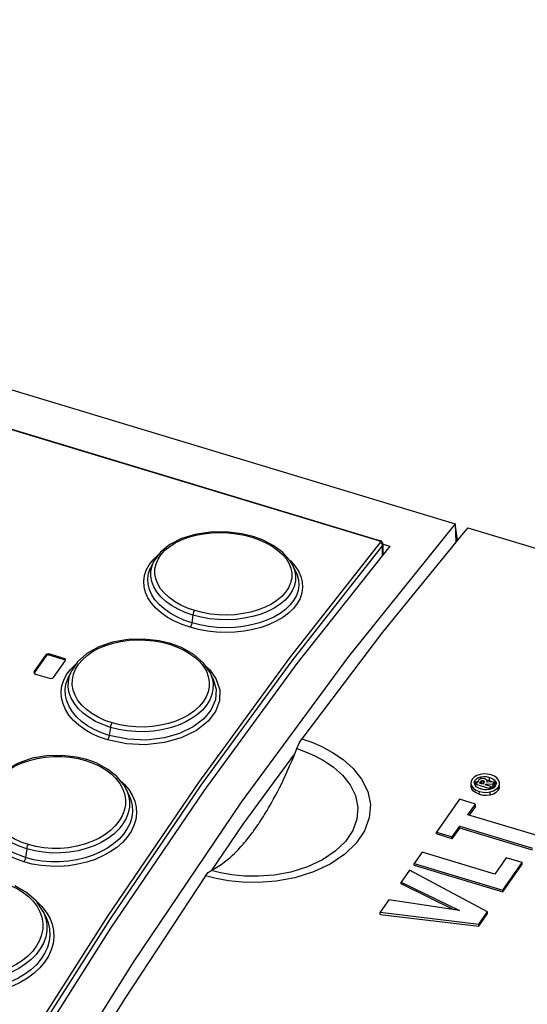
# Model space of a CAD drawing. Extents: x 0 to 594, y 0 to 420.
# Tile 23 of 25: x 510.2 to 517.5, y 130.98 to 145.12. Entities that reach past the tile are written whole.
import ezdxf

# ---------------------------------------------------------------- set-up
doc = ezdxf.new("R2010")
doc.units = 0
doc.header["$LTSCALE"] = 32.67
doc.layers.get('0').update_dxf_attribs({"linetype": 'CONTINUOUS'})

msp = doc.modelspace()

# ---------------------------------------------------------------- linework, layer by layer
at = {"color": 7, "linetype": 'CONTINUOUS'}
for p, q in [((492.483, 145.125), (516.462, 137.882)), ((492.243, 144.632), (515.374, 137.646)), ((516.462, 137.882), (516.468, 137.618)), ((516.493, 137.648), (516.462, 137.882)), ((516.643, 137.827), (516.574, 137.747)), ((516.643, 137.827), (525.081, 135.279)), ((513.691, 137.652), (513.555, 137.7)), ((515.4, 137.633), (515.374, 137.646)), ((515.425, 137.443), (515.425, 137.586)), ((515.427, 137.592), (515.521, 137.564)), ((512.131, 137.345), (512.089, 137.263)), ((514.168, 137.204), (514.123, 137.293)), ((512.528, 136.106), (512.37, 136.164)), ((510.409, 135.759), (510.585, 136)), ((510.585, 135.985), (510.409, 135.744)), ((510.838, 135.951), (510.638, 136.012)), ((510.638, 135.997), (510.838, 135.936)), ((510.857, 135.918), (510.682, 135.677)), ((510.854, 135.943), (510.838, 135.951)), ((510.853, 135.928), (510.838, 135.936)), ((510.858, 135.92), (510.853, 135.928)), ((510.857, 135.918), (510.861, 135.928)), ((510.95, 135.777), (510.908, 135.695)), ((510.409, 135.759), (510.406, 135.748)), ((510.413, 135.734), (510.429, 135.725)), ((510.429, 135.725), (510.629, 135.665)), ((512.977, 135.667), (512.934, 135.753)), ((511.301, 134.448), (511.168, 134.496)), ((516.733, 134.245), (516.704, 134.214)), ((516.869, 134.29), (516.817, 134.282)), ((516.843, 134.224), (516.828, 134.221)), ((516.901, 134.212), (516.884, 134.219)), ((517.023, 134.257), (516.975, 134.276)), ((511.768, 133.998), (511.727, 134.08)), ((516.685, 134.16), (516.685, 134.117)), ((516.699, 134.114), (516.724, 134.083)), ((516.735, 134.163), (516.737, 134.176)), ((516.736, 134.153), (516.735, 134.163)), ((516.746, 134.129), (516.736, 134.153)), ((516.737, 134.176), (516.749, 134.201)), ((516.741, 134.141), (516.748, 134.156)), ((516.764, 134.107), (516.746, 134.129)), ((516.748, 134.156), (516.768, 134.176)), ((516.789, 134.189), (516.757, 134.143)), ((516.757, 134.116), (516.757, 134.143)), ((516.757, 134.143), (516.959, 134.082)), ((516.792, 134.089), (516.764, 134.107)), ((516.768, 134.176), (516.788, 134.187)), ((516.802, 134.204), (516.789, 134.189)), ((516.791, 134.089), (516.871, 134.065)), ((516.832, 134.073), (516.792, 134.089)), ((516.81, 134.159), (516.822, 134.176)), ((516.858, 134.144), (516.81, 134.159)), ((516.872, 134.164), (516.858, 134.144)), ((516.876, 134.171), (516.872, 134.164)), ((516.878, 134.173), (516.878, 134.182)), ((516.891, 134.134), (516.9, 134.146)), ((516.977, 134.108), (516.891, 134.134)), ((516.9, 134.146), (517.005, 134.148)), ((516.9, 134.134), (516.9, 134.146)), ((516.911, 134.205), (516.901, 134.212)), ((516.917, 134.198), (516.911, 134.205)), ((516.951, 134.193), (516.911, 134.202)), ((516.92, 134.19), (516.917, 134.198)), ((517.027, 134.178), (516.917, 134.173)), ((516.92, 134.186), (516.92, 134.19)), ((516.92, 134.173), (516.92, 134.186)), ((516.978, 134.184), (516.951, 134.193)), ((516.987, 134.077), (516.952, 134.066)), ((516.959, 134.082), (516.977, 134.108)), ((516.959, 134.066), (516.959, 134.082)), ((516.977, 134.074), (516.977, 134.108)), ((517.005, 134.102), (516.977, 134.102)), ((516.992, 134.177), (516.978, 134.184)), ((517.014, 134.093), (516.987, 134.077)), ((517.005, 134.148), (517.027, 134.178)), ((517.005, 134.102), (517.005, 134.148)), ((517.005, 134.102), (517.027, 134.131)), ((517.034, 134.114), (517.014, 134.093)), ((517.027, 134.131), (517.027, 134.178)), ((517.037, 134.139), (517.027, 134.151)), ((517.046, 134.139), (517.034, 134.114)), ((517.037, 134.187), (517.047, 134.163)), ((517.038, 134.136), (517.037, 134.139)), ((517.048, 134.152), (517.046, 134.139)), ((517.047, 134.163), (517.048, 134.152)), ((516.807, 133.998), (516.761, 134.017)), ((516.876, 134.063), (516.832, 134.073)), ((516.965, 134.034), (517.013, 134.049)), ((516.965, 133.992), (517.012, 134.006)), ((516.522, 133.928), (516.19, 133.456)), ((516.752, 133.858), (516.522, 133.928)), ((516.643, 133.704), (516.752, 133.858)), ((516.752, 133.823), (516.662, 133.699)), ((516.752, 133.823), (516.752, 133.858)), ((517.686, 133.39), (516.643, 133.704)), ((516.419, 133.386), (516.527, 133.54)), ((516.419, 133.361), (516.527, 133.513)), ((516.527, 133.513), (516.527, 133.54)), ((516.527, 133.54), (517.57, 133.225)), ((517.57, 133.198), (516.527, 133.513)), ((516.19, 133.431), (516.19, 133.456)), ((516.19, 133.456), (516.419, 133.386)), ((516.419, 133.361), (516.19, 133.431)), ((516.419, 133.361), (516.419, 133.386)), ((515.987, 133.168), (515.871, 133.003)), ((517.03, 132.853), (515.987, 133.168)), ((517.195, 133.087), (517.03, 132.853)), ((517.424, 133.018), (517.195, 133.087)), ((515.871, 132.98), (515.871, 133.003)), ((515.871, 133.003), (517.143, 132.619)), ((515.871, 132.98), (517.143, 132.596)), ((517.143, 132.619), (517.424, 133.018)), ((517.143, 132.596), (517.424, 132.994)), ((517.424, 132.994), (517.424, 133.018)), ((515.804, 132.908), (515.684, 132.738)), ((516.925, 132.31), (515.804, 132.908)), ((515.684, 132.712), (515.684, 132.738)), ((515.684, 132.738), (516.522, 132.328)), ((516.439, 132.341), (515.684, 132.712)), ((517.143, 132.596), (517.143, 132.619)), ((515.505, 132.484), (515.38, 132.306)), ((516.522, 132.328), (515.505, 132.484)), ((510.576, 132.243), (510.537, 132.322)), ((515.38, 132.271), (515.38, 132.306)), ((515.38, 132.306), (516.8, 132.132)), ((515.38, 132.271), (516.8, 132.102)), ((516.8, 132.132), (516.925, 132.31)), ((516.8, 132.102), (516.925, 132.284)), ((516.925, 132.284), (516.925, 132.31)), ((516.8, 132.102), (516.8, 132.132)), ((511.508, 132.075), (510.173, 129.972))]:
    msp.add_line(p, q, dxfattribs=at)
at = {"color": 9, "linetype": 'CONTINUOUS'}
for p, q in [((515.364, 137.64), (492.233, 144.627)), ((513.54, 137.691), (513.644, 137.655)), ((515.38, 137.632), (515.364, 137.64)), ((515.387, 137.621), (515.38, 137.632)), ((515.384, 137.609), (515.387, 137.621)), ((515.401, 137.599), (515.384, 137.609)), ((515.418, 137.565), (515.425, 137.586)), ((515.418, 137.433), (515.418, 137.565)), ((512.063, 137.293), (512.119, 137.365)), ((512.119, 137.365), (512.188, 137.431)), ((512.162, 137.307), (512.191, 137.375)), ((514.03, 137.383), (514.071, 137.316)), ((514.086, 137.356), (514.093, 137.35)), ((514.093, 137.35), (514.157, 137.279)), ((514.071, 137.316), (514.099, 137.246)), ((512.692, 136.571), (512.675, 136.462)), ((512.354, 136.154), (512.458, 136.118)), ((510.585, 135.985), (510.585, 136)), ((510.638, 136.012), (510.638, 135.997)), ((510.838, 135.936), (510.838, 135.951)), ((510.877, 135.717), (510.933, 135.793)), ((510.933, 135.793), (511.002, 135.865)), ((510.975, 135.723), (511.004, 135.796)), ((511.002, 135.865), (511.02, 135.879)), ((512.844, 135.835), (512.885, 135.765)), ((512.876, 135.837), (512.929, 135.791)), ((512.885, 135.765), (512.912, 135.692)), ((511.506, 134.96), (511.488, 134.843)), ((511.15, 134.483), (511.255, 134.447)), ((516.831, 134.221), (516.831, 134.249)), ((516.951, 134.193), (516.951, 134.242)), ((511.636, 134.207), (511.706, 134.143)), ((511.64, 134.155), (511.682, 134.081)), ((511.682, 134.081), (511.709, 134.004)), ((511.706, 134.143), (511.77, 134.066)), ((516.699, 134.072), (516.699, 134.114)), ((516.748, 134.156), (516.749, 134.201)), ((516.822, 134.159), (516.822, 134.176)), ((516.837, 134.15), (516.837, 134.191)), ((516.861, 134.148), (516.861, 134.194)), ((517.037, 134.139), (517.037, 134.187)), ((517.078, 134.056), (517.078, 134.101)), ((516.807, 133.998), (516.808, 134.039)), ((516.965, 133.992), (516.965, 134.034)), ((510.304, 133.214), (510.284, 133.09)), ((510.453, 132.389), (510.494, 132.312)), ((510.52, 132.387), (510.584, 132.307)), ((510.494, 132.312), (510.521, 132.232))]:
    msp.add_line(p, q, dxfattribs=at)
at = {"color": 7, "linetype": 'CONTINUOUS'}
for points in [[(516.459, 137.883), (514.925, 135.98), (513.383, 133.884), (511.841, 131.603), (510.306, 129.148)], [(513.555, 137.7), (513.393, 137.74), (513.166, 137.767), (512.939, 137.764), (512.723, 137.731), (512.527, 137.671), (512.359, 137.585), (512.225, 137.476), (512.131, 137.345)], [(514.123, 137.294), (514.085, 137.357), (513.985, 137.47), (513.853, 137.569), (513.691, 137.652)], [(516.573, 137.747), (515.418, 136.326), (514.258, 134.794)], [(515.425, 137.586), (515.425, 137.589), (515.418, 137.613), (515.4, 137.633)], [(515.521, 137.564), (514.187, 135.878), (512.848, 134.046), (511.508, 132.075)], [(512.37, 136.164), (512.209, 136.203), (511.981, 136.228), (511.754, 136.221), (511.537, 136.183), (511.339, 136.115), (511.169, 136.019), (511.035, 135.9), (510.95, 135.777)], [(512.934, 135.753), (512.843, 135.884), (512.705, 136.006), (512.528, 136.106)], [(510.638, 136.012), (510.617, 136.014), (510.598, 136.01), (510.585, 136)], [(510.638, 135.997), (510.617, 135.999), (510.598, 135.995), (510.585, 135.985)], [(510.861, 135.928), (510.861, 135.931), (510.854, 135.943)], [(510.406, 135.748), (510.406, 135.746), (510.413, 135.734)], [(510.629, 135.665), (510.649, 135.662), (510.668, 135.667), (510.682, 135.677)], [(514.184, 134.654), (514.219, 134.731), (514.258, 134.794)], [(513.596, 133.517), (513.605, 133.53), (513.615, 133.543), (513.625, 133.559), (513.637, 133.576), (513.65, 133.595), (513.663, 133.615), (513.677, 133.636), (513.691, 133.658), (513.706, 133.681), (513.722, 133.707), (513.739, 133.735), (513.758, 133.767), (513.779, 133.803), (513.802, 133.842), (513.826, 133.885), (513.851, 133.931), (513.878, 133.98), (513.906, 134.034), (513.936, 134.092), (513.967, 134.154), (513.998, 134.219), (514.028, 134.284), (514.057, 134.348), (514.086, 134.415), (514.116, 134.486), (514.149, 134.565), (514.184, 134.654)], [(511.168, 134.496), (511.02, 134.532), (510.806, 134.556), (510.591, 134.55), (510.384, 134.515), (510.193, 134.452), (510.025, 134.364), (509.885, 134.254), (509.781, 134.125), (509.754, 134.078)], [(512.96, 132.9), (513.415, 133.571), (514.154, 134.578)], [(511.727, 134.081), (511.698, 134.132), (511.597, 134.255), (511.463, 134.361), (511.301, 134.448)], [(516.817, 134.282), (516.77, 134.267), (516.733, 134.245)], [(516.749, 134.201), (516.77, 134.223), (516.796, 134.238), (516.831, 134.249)], [(516.828, 134.221), (516.815, 134.214), (516.802, 134.204)], [(516.831, 134.249), (516.868, 134.254), (516.907, 134.252), (516.951, 134.242)], [(516.884, 134.219), (516.861, 134.224), (516.843, 134.224)], [(516.975, 134.276), (516.92, 134.288), (516.869, 134.29)], [(516.951, 134.242), (516.991, 134.226), (517.019, 134.208), (517.037, 134.187)], [(517.084, 134.202), (517.058, 134.233), (517.023, 134.257)], [(516.704, 134.214), (516.688, 134.18), (516.685, 134.16)], [(516.685, 134.16), (516.686, 134.148), (516.699, 134.114)], [(516.685, 134.117), (516.686, 134.105), (516.699, 134.072)], [(516.724, 134.083), (516.759, 134.059), (516.808, 134.039)], [(516.822, 134.176), (516.826, 134.182), (516.831, 134.187), (516.837, 134.191)], [(516.837, 134.191), (516.844, 134.195), (516.851, 134.196), (516.861, 134.194)], [(516.861, 134.194), (516.871, 134.19), (516.876, 134.186), (516.878, 134.182)], [(516.878, 134.182), (516.878, 134.177), (516.876, 134.171)], [(516.917, 134.173), (516.92, 134.182), (516.92, 134.186)], [(517.013, 134.049), (517.05, 134.071), (517.078, 134.101)], [(517.078, 134.101), (517.095, 134.136), (517.098, 134.156)], [(517.078, 134.056), (517.095, 134.088), (517.098, 134.108)], [(517.098, 134.156), (517.097, 134.169), (517.084, 134.202)], [(516.761, 134.017), (516.724, 134.042), (516.699, 134.072)], [(516.807, 133.998), (516.858, 133.987), (516.912, 133.985), (516.965, 133.992)], [(516.808, 134.039), (516.862, 134.028), (516.913, 134.026), (516.965, 134.034)], [(516.952, 134.066), (516.915, 134.062), (516.876, 134.063)], [(517.012, 134.006), (517.05, 134.028), (517.078, 134.056)], [(512.953, 132.905), (512.997, 132.928), (513.037, 132.951), (513.075, 132.975), (513.11, 132.999), (513.146, 133.026), (513.183, 133.055), (513.22, 133.086), (513.255, 133.118), (513.288, 133.149), (513.316, 133.177), (513.341, 133.202), (513.362, 133.225), (513.382, 133.247), (513.4, 133.267), (513.417, 133.286), (513.434, 133.306), (513.45, 133.325), (513.466, 133.344), (513.482, 133.364), (513.498, 133.385), (513.514, 133.405), (513.529, 133.424), (513.543, 133.443), (513.556, 133.461), (513.568, 133.477), (513.578, 133.491), (513.587, 133.504), (513.596, 133.517)], [(512.872, 132.826), (511.712, 131.065), (510.556, 129.206)], [(512.872, 132.826), (512.912, 132.876), (512.953, 132.905)], [(510.537, 132.322), (510.442, 132.461), (510.305, 132.585), (510.131, 132.684)]]:
    msp.add_lwpolyline(points, dxfattribs=at)
at = {"color": 9, "linetype": 'CONTINUOUS'}
for points in [[(512.191, 137.375), (512.234, 137.441), (512.29, 137.503), (512.358, 137.559), (512.438, 137.609), (512.529, 137.654), (512.628, 137.691), (512.734, 137.72), (512.845, 137.741), (512.961, 137.754), (513.079, 137.758), (513.198, 137.753), (513.317, 137.741), (513.431, 137.72), (513.54, 137.691)], [(513.555, 137.7), (513.549, 137.699), (513.54, 137.691)], [(513.644, 137.655), (513.741, 137.612), (513.83, 137.562), (513.908, 137.507), (513.975, 137.447), (514.03, 137.383)], [(515.364, 137.64), (515.372, 137.646), (515.374, 137.646)], [(510.165, 130.201), (511.468, 132.249), (512.775, 134.17), (514.082, 135.958), (515.384, 137.609)], [(510.204, 130.163), (511.506, 132.209), (512.812, 134.128), (514.117, 135.916), (515.418, 137.565)], [(515.418, 137.565), (515.414, 137.584), (515.401, 137.599)], [(512.692, 136.571), (512.58, 136.61), (512.478, 136.656), (512.385, 136.71), (512.302, 136.77), (512.231, 136.835), (512.174, 136.905), (512.13, 136.978), (512.101, 137.053), (512.087, 137.13), (512.088, 137.206), (512.104, 137.281), (512.13, 137.345)], [(512.65, 136.397), (512.535, 136.436), (512.426, 136.484), (512.326, 136.54), (512.237, 136.603), (512.159, 136.671), (512.095, 136.743), (512.045, 136.819), (512.01, 136.898), (511.99, 136.979), (511.985, 137.06), (511.996, 137.14), (512.022, 137.218), (512.063, 137.293)], [(512.675, 136.462), (512.563, 136.501), (512.459, 136.547), (512.364, 136.6), (512.279, 136.66), (512.206, 136.724), (512.146, 136.793), (512.099, 136.865), (512.066, 136.94), (512.047, 137.016), (512.043, 137.092), (512.054, 137.168), (512.079, 137.242), (512.089, 137.263)], [(512.717, 136.636), (512.613, 136.673), (512.516, 136.716), (512.427, 136.767), (512.349, 136.824), (512.282, 136.885), (512.227, 136.951), (512.186, 137.02), (512.159, 137.091), (512.145, 137.163), (512.146, 137.236), (512.162, 137.307)], [(514.157, 137.279), (514.207, 137.205), (514.243, 137.128), (514.263, 137.05), (514.268, 136.97), (514.257, 136.891), (514.231, 136.813), (514.19, 136.739), (514.135, 136.668), (514.066, 136.601), (513.983, 136.54), (513.889, 136.485), (513.785, 136.437), (513.672, 136.396), (513.552, 136.365), (513.427, 136.341), (513.296, 136.327), (513.164, 136.323), (513.031, 136.327), (512.899, 136.342), (512.772, 136.365), (512.65, 136.397)], [(514.168, 137.204), (514.19, 137.152), (514.209, 137.077), (514.214, 137.002), (514.203, 136.928), (514.178, 136.855), (514.139, 136.784), (514.086, 136.717), (514.021, 136.654), (513.943, 136.596), (513.854, 136.544), (513.755, 136.499), (513.648, 136.461), (513.534, 136.431), (513.415, 136.409), (513.292, 136.396), (513.166, 136.391), (513.041, 136.396), (512.916, 136.409), (512.793, 136.431), (512.675, 136.462)], [(514.123, 137.293), (514.152, 137.22), (514.166, 137.145), (514.166, 137.07), (514.15, 136.996), (514.119, 136.923), (514.074, 136.853), (514.015, 136.788), (513.943, 136.727), (513.859, 136.672), (513.764, 136.624), (513.66, 136.583), (513.548, 136.55), (513.43, 136.526), (513.308, 136.51), (513.184, 136.504), (513.057, 136.507), (512.932, 136.519), (512.81, 136.541), (512.692, 136.571)], [(514.099, 137.246), (514.112, 137.175), (514.111, 137.104), (514.096, 137.034), (514.067, 136.966), (514.024, 136.9), (513.967, 136.838), (513.899, 136.781), (513.82, 136.73), (513.729, 136.684), (513.63, 136.646), (513.525, 136.615), (513.414, 136.593), (513.297, 136.578), (513.179, 136.573), (513.06, 136.576), (512.942, 136.588), (512.827, 136.608), (512.717, 136.636)], [(512.692, 136.571), (512.698, 136.595), (512.707, 136.618), (512.717, 136.636)], [(512.675, 136.462), (512.669, 136.438), (512.66, 136.415), (512.65, 136.397)], [(511.004, 135.796), (511.047, 135.866), (511.104, 135.932), (511.172, 135.993), (511.251, 136.048), (511.342, 136.096), (511.441, 136.137), (511.547, 136.17), (511.658, 136.194), (511.774, 136.21), (511.892, 136.216), (512.011, 136.214), (512.13, 136.202), (512.244, 136.182), (512.354, 136.154)], [(512.37, 136.164), (512.363, 136.163), (512.354, 136.154)], [(512.458, 136.118), (512.555, 136.074), (512.644, 136.022), (512.722, 135.965), (512.789, 135.903), (512.844, 135.835)], [(511.506, 134.96), (511.395, 134.999), (511.292, 135.046), (511.199, 135.101), (511.116, 135.162), (511.045, 135.23), (510.988, 135.303), (510.944, 135.379), (510.915, 135.458), (510.901, 135.538), (510.902, 135.619), (510.918, 135.698), (510.95, 135.777)], [(512.929, 135.791), (513.023, 135.66), (513.077, 135.5), (513.074, 135.341), (513.017, 135.189), (512.911, 135.05), (512.743, 134.917), (512.524, 134.81), (512.284, 134.742), (512.01, 134.711), (511.739, 134.722), (511.464, 134.779)], [(511.464, 134.779), (511.35, 134.819), (511.241, 134.868), (511.141, 134.925), (511.051, 134.99), (510.974, 135.06), (510.91, 135.136), (510.86, 135.216), (510.825, 135.298), (510.804, 135.383), (510.8, 135.469), (510.81, 135.554), (510.836, 135.637), (510.877, 135.717)], [(511.488, 134.843), (511.376, 134.882), (511.272, 134.929), (511.177, 134.984), (511.092, 135.045), (511.02, 135.113), (510.959, 135.185), (510.912, 135.26), (510.879, 135.339), (510.861, 135.419), (510.856, 135.5), (510.867, 135.581), (510.892, 135.659), (510.908, 135.695)], [(511.53, 135.023), (511.426, 135.06), (511.329, 135.104), (511.24, 135.157), (511.161, 135.215), (511.095, 135.279), (511.04, 135.348), (510.999, 135.42), (510.971, 135.495), (510.958, 135.571), (510.959, 135.648), (510.975, 135.723)], [(512.977, 135.667), (513.025, 135.508), (513.014, 135.355), (512.95, 135.208), (512.848, 135.084), (512.694, 134.968), (512.501, 134.874), (512.284, 134.811), (512.023, 134.778), (511.755, 134.788), (511.488, 134.843)], [(512.934, 135.753), (512.938, 135.744), (512.967, 135.667), (512.981, 135.588), (512.98, 135.509), (512.965, 135.431), (512.934, 135.354), (512.889, 135.28), (512.829, 135.209), (512.757, 135.144), (512.673, 135.085), (512.579, 135.033), (512.474, 134.988), (512.363, 134.951), (512.245, 134.924), (512.123, 134.905), (511.998, 134.897), (511.872, 134.898), (511.747, 134.909), (511.625, 134.929), (511.506, 134.96)], [(512.912, 135.692), (512.926, 135.617), (512.925, 135.541), (512.91, 135.468), (512.881, 135.396), (512.837, 135.325), (512.781, 135.258), (512.713, 135.197), (512.633, 135.141), (512.543, 135.092), (512.444, 135.049), (512.339, 135.015), (512.227, 134.989), (512.111, 134.972), (511.993, 134.964), (511.873, 134.965), (511.755, 134.976), (511.64, 134.995), (511.53, 135.023)], [(511.506, 134.96), (511.512, 134.983), (511.52, 135.005), (511.53, 135.023)], [(511.488, 134.843), (511.483, 134.82), (511.474, 134.797), (511.464, 134.779)], [(514.258, 134.794), (514.398, 134.746), (514.546, 134.683), (514.699, 134.601), (514.851, 134.498), (514.994, 134.37), (515.116, 134.215), (515.203, 134.039), (515.241, 133.85), (515.226, 133.658), (515.157, 133.472), (515.039, 133.297), (514.874, 133.137), (514.666, 132.997), (514.423, 132.883), (514.157, 132.8), (513.888, 132.75), (513.636, 132.73), (513.406, 132.734), (513.203, 132.755), (513.025, 132.787), (512.872, 132.826)], [(514.184, 134.654), (514.309, 134.61), (514.442, 134.553), (514.578, 134.48), (514.713, 134.388), (514.841, 134.274), (514.95, 134.136), (515.027, 133.979), (515.061, 133.811), (515.048, 133.642), (514.988, 133.477), (514.883, 133.322), (514.736, 133.181), (514.552, 133.057), (514.336, 132.956), (514.1, 132.882), (513.861, 132.838), (513.636, 132.82), (513.431, 132.823), (513.249, 132.842), (513.09, 132.87), (512.953, 132.905)], [(509.843, 134.157), (509.9, 134.228), (509.968, 134.293), (510.047, 134.352), (510.137, 134.405), (510.237, 134.45), (510.342, 134.486), (510.453, 134.514), (510.57, 134.532), (510.688, 134.541), (510.807, 134.541), (510.926, 134.531), (511.041, 134.511), (511.15, 134.483)], [(511.168, 134.496), (511.16, 134.494), (511.15, 134.483)], [(511.255, 134.447), (511.352, 134.402), (511.441, 134.349), (511.519, 134.29), (511.586, 134.225), (511.64, 134.155)], [(510.304, 133.214), (510.193, 133.254), (510.09, 133.302), (509.997, 133.358), (509.914, 133.421), (509.843, 133.492), (509.786, 133.567), (509.742, 133.646), (509.713, 133.729), (509.699, 133.813), (509.7, 133.898), (509.716, 133.981), (509.746, 134.063), (509.753, 134.077)], [(511.727, 134.08), (511.736, 134.062), (511.765, 133.981), (511.779, 133.898), (511.778, 133.815), (511.762, 133.732), (511.731, 133.651), (511.685, 133.572), (511.626, 133.497), (511.554, 133.427), (511.47, 133.364), (511.375, 133.308), (511.271, 133.259), (511.159, 133.219), (511.041, 133.188), (510.919, 133.167), (510.795, 133.156), (510.669, 133.155), (510.544, 133.165), (510.422, 133.184), (510.304, 133.214)], [(510.262, 133.028), (510.146, 133.069), (510.037, 133.119), (509.937, 133.177), (509.848, 133.244), (509.771, 133.317), (509.707, 133.396), (509.657, 133.479), (509.622, 133.566), (509.602, 133.655), (509.597, 133.745), (509.608, 133.835), (509.634, 133.923), (509.675, 134.008)], [(510.284, 133.09), (510.09, 133.166), (509.922, 133.27), (509.792, 133.394), (509.703, 133.533), (509.655, 133.703), (509.665, 133.867), (509.711, 133.994)], [(510.327, 133.276), (510.222, 133.313), (510.125, 133.358), (510.036, 133.412), (509.958, 133.472), (509.891, 133.538), (509.836, 133.61), (509.795, 133.685), (509.768, 133.764), (509.754, 133.844), (509.755, 133.925), (509.771, 134.004)], [(511.77, 134.066), (511.82, 133.985), (511.855, 133.901), (511.875, 133.813), (511.88, 133.724), (511.869, 133.636), (511.843, 133.549), (511.802, 133.464), (511.747, 133.383), (511.678, 133.306), (511.596, 133.234), (511.502, 133.17), (511.398, 133.113), (511.285, 133.064), (511.165, 133.024), (511.039, 132.993), (510.909, 132.973), (510.776, 132.963), (510.643, 132.964), (510.511, 132.975), (510.384, 132.997), (510.262, 133.028)], [(511.768, 133.998), (511.8, 133.92), (511.819, 133.837), (511.823, 133.753), (511.813, 133.669), (511.788, 133.586), (511.749, 133.505), (511.696, 133.428), (511.63, 133.355), (511.552, 133.287), (511.463, 133.226), (511.365, 133.171), (511.257, 133.124), (511.143, 133.086), (511.024, 133.058), (510.901, 133.038), (510.775, 133.029), (510.65, 133.029), (510.525, 133.039), (510.403, 133.059), (510.284, 133.09)], [(511.709, 134.004), (511.722, 133.925), (511.721, 133.845), (511.706, 133.767), (511.676, 133.69), (511.633, 133.615), (511.576, 133.544), (511.509, 133.479), (511.429, 133.419), (511.338, 133.365), (511.239, 133.318), (511.134, 133.28), (511.022, 133.251), (510.906, 133.231), (510.788, 133.221), (510.669, 133.22), (510.551, 133.23), (510.436, 133.248), (510.327, 133.276)], [(510.304, 133.214), (510.309, 133.237), (510.317, 133.258), (510.327, 133.276)], [(510.284, 133.09), (510.279, 133.068), (510.271, 133.046), (510.262, 133.028)], [(510.067, 132.689), (510.164, 132.644), (510.253, 132.59), (510.331, 132.529), (510.398, 132.462), (510.453, 132.389)], [(510.442, 132.461), (510.443, 132.461), (510.52, 132.387)], [(510.584, 132.307), (510.634, 132.222), (510.669, 132.134), (510.689, 132.042), (510.694, 131.949), (510.683, 131.856), (510.657, 131.763), (510.616, 131.673), (510.56, 131.586), (510.491, 131.504), (510.409, 131.428), (510.315, 131.359), (510.21, 131.297), (510.097, 131.243), (509.977, 131.2), (509.851, 131.166), (509.721, 131.143), (509.588, 131.131), (509.455, 131.13), (509.324, 131.14), (509.197, 131.16), (509.076, 131.191)], [(510.576, 132.243), (510.613, 132.151), (510.632, 132.064), (510.636, 131.975), (510.626, 131.887), (510.601, 131.799), (510.561, 131.712), (510.508, 131.629), (510.442, 131.551), (510.364, 131.479), (510.275, 131.413), (510.176, 131.354), (510.069, 131.303), (509.955, 131.261), (509.835, 131.229), (509.712, 131.206), (509.587, 131.194), (509.461, 131.193), (509.337, 131.202), (509.215, 131.221), (509.097, 131.251)], [(510.537, 132.322), (510.55, 132.294), (510.579, 132.21), (510.593, 132.123), (510.592, 132.035), (510.576, 131.948), (510.544, 131.862), (510.499, 131.778), (510.439, 131.699), (510.367, 131.625), (510.283, 131.558), (510.189, 131.497), (510.084, 131.444), (509.972, 131.401), (509.854, 131.367), (509.732, 131.343), (509.608, 131.33), (509.482, 131.327), (509.358, 131.335), (509.236, 131.354), (509.118, 131.384)], [(510.521, 132.232), (510.535, 132.149), (510.534, 132.064), (510.518, 131.981), (510.489, 131.9), (510.446, 131.821), (510.389, 131.745), (510.321, 131.675), (510.241, 131.61), (510.151, 131.552), (510.051, 131.502), (509.946, 131.46), (509.834, 131.428), (509.718, 131.405), (509.6, 131.393), (509.481, 131.39), (509.363, 131.398), (509.248, 131.416), (509.139, 131.444)]]:
    msp.add_lwpolyline(points, dxfattribs=at)

doc.saveas('drawing.dxf')
